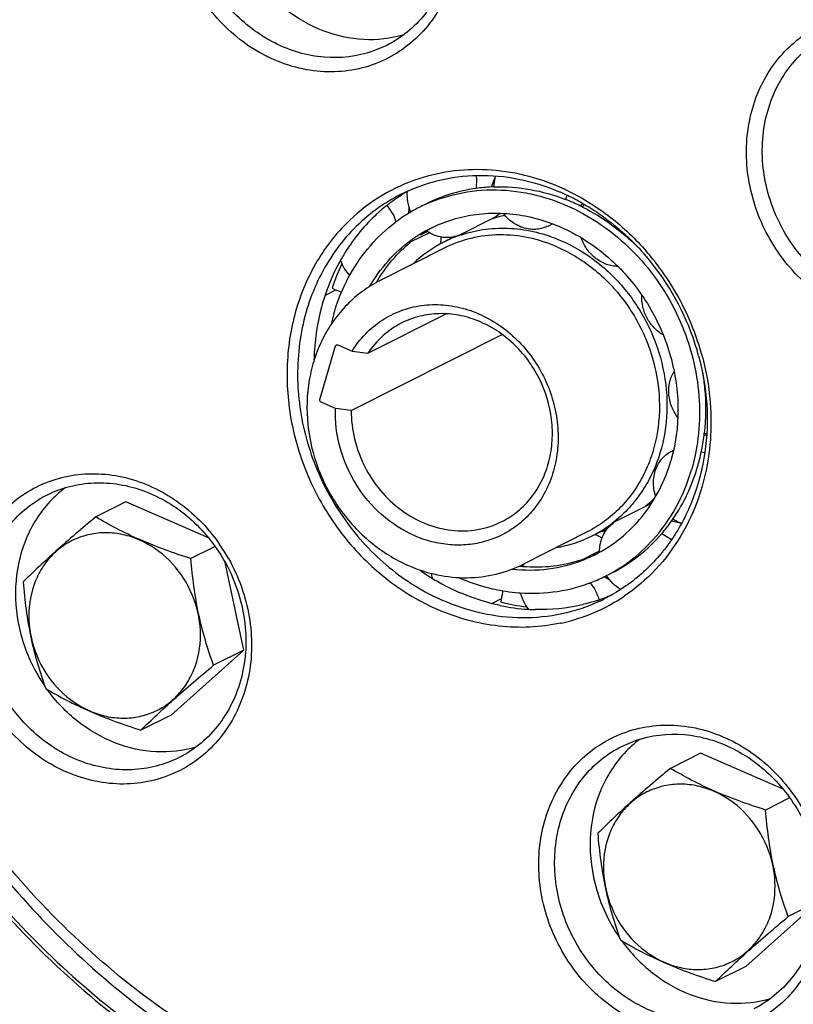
# Model space of a CAD drawing. Header units: millimetres. Extents: x 0 to 420, y 0 to 297.
# Tile 16 of 108: x 39 to 63, y 27 to 58. Entities that reach past the tile are written whole.
import ezdxf

# ---------------------------------------------------------------- set-up
doc = ezdxf.new("R2010")
doc.units = ezdxf.units.MM
doc.header["$LTSCALE"] = 23.1
doc.layers.get('0').update_dxf_attribs({"linetype": 'CONTINUOUS'})
for name, color, linetype in [('HRIADEL', 7, 'CONTINUOUS'), ('KLIETKY_HRIAD', 7, 'CONTINUOUS'), ('NOS-TELESO', 7, 'CONTINUOUS'), ('PRIR-VSTUP', 7, 'CONTINUOUS'), ('REZVALC', 7, 'CONTINUOUS')]:
    doc.layers.add(name, color=color, linetype=linetype)

msp = doc.modelspace()

# ---------------------------------------------------------------- linework, layer by layer
at = {"color": 7, "linetype": 'Continuous'}
for p, q in [((41.9649, 42.87083), (41.01708, 42.39292)), ((44.56263, 41.73452), (41.9649, 42.87083)), ((44.77466, 41.46472), (44.01487, 41.08161)), ((45.67419, 38.20439), (45.08936, 40.96219)), ((43.38792, 36.16056), (45.67419, 38.20439)), ((45.67419, 38.20439), (44.72637, 37.72648)), ((43.38792, 36.16056), (42.44009, 35.68265)), ((60.05169, 34.95922), (59.10387, 34.48131)), ((62.65069, 33.82235), (60.05169, 34.95922)), ((62.85651, 33.55062), (62.10165, 33.17001)), ((61.4747, 28.24895), (63.76098, 30.29278)), ((63.76098, 30.29278), (62.81315, 29.81487)), ((61.4747, 28.24895), (60.52688, 27.77104))]:
    msp.add_line(p, q, dxfattribs=at)
for points, knots in [([(41.01708, 42.39292), (40.59264, 42.03946), (39.81307, 41.37747), (39.06603, 40.67867), (38.73081, 40.34909)], [0, 0, 0, 0, 0.54021733, 1, 1, 1, 1]), ([(44.01487, 41.08161), (43.46876, 41.25654), (42.67388, 41.54036), (41.68666, 42.01112), (41.23297, 42.26483), (41.01708, 42.39292)], [0, 0, 0, 0, 0.52468609, 0.77031578, 1, 1, 1, 1]), ([(44.19684, 37.8478), (44.30134, 38.20608), (44.36737, 38.98369), (44.05363, 40.10912), (43.38247, 41.06914), (42.58747, 41.62253), (41.88451, 41.85291), (41.35027, 41.91401), (40.82517, 41.86151), (40.32989, 41.69703), (39.88432, 41.42688), (39.50623, 41.06193), (39.21031, 40.61728), (39.07664, 40.28309), (39.02604, 40.10963)], [0, 0, 0, 0, 0.12738009, 0.2591792, 0.39132481, 0.51957031, 0.58171698, 0.64234753, 0.70175049, 0.7604241, 0.81899694, 0.87811743, 0.93833058, 1, 1, 1, 1]), ([(44.72637, 37.72648), (44.63225, 37.98638), (44.45463, 38.52066), (44.17181, 39.63294), (44.06145, 40.49953), (44.01487, 41.08161)], [0, 0, 0, 0, 0.24108368, 0.49069676, 1, 1, 1, 1]), ([(38.73081, 40.34909), (38.77739, 39.767), (38.88775, 38.90042), (39.17057, 37.78813), (39.34819, 37.25385), (39.44231, 36.99395)], [0, 0, 0, 0, 0.50930332, 0.75891639, 1, 1, 1, 1]), ([(39.02604, 40.10963), (38.92154, 39.75136), (38.85551, 38.97374), (39.16925, 37.84831), (39.84042, 36.88829), (40.63541, 36.3349), (41.33837, 36.10452), (41.87262, 36.04342), (42.39771, 36.09592), (42.893, 36.2604), (43.33856, 36.53055), (43.71665, 36.8955), (44.01257, 37.34015), (44.14625, 37.67434), (44.19684, 37.8478)], [0, 0, 0, 0, 0.12738009, 0.2591792, 0.39132481, 0.51957031, 0.58171698, 0.64234753, 0.70175049, 0.7604241, 0.81899694, 0.87811743, 0.93833058, 1, 1, 1, 1]), ([(42.44009, 35.68265), (42.77532, 36.01223), (43.52236, 36.71103), (44.30193, 37.37302), (44.72637, 37.72648)], [0, 0, 0, 0, 0.45978275, 1, 1, 1, 1]), ([(39.44231, 36.99395), (39.6582, 36.86586), (40.11189, 36.61216), (41.09911, 36.14139), (41.89399, 35.85757), (42.44009, 35.68265)], [0, 0, 0, 0, 0.22968429, 0.47531399, 1, 1, 1, 1]), ([(59.10387, 34.48131), (58.67942, 34.12785), (57.89985, 33.46587), (57.15282, 32.76706), (56.81759, 32.43748)], [0, 0, 0, 0, 0.54021733, 1, 1, 1, 1]), ([(62.10165, 33.17001), (61.55555, 33.34493), (60.76066, 33.62875), (59.77345, 34.09952), (59.31975, 34.35322), (59.10387, 34.48131)], [0, 0, 0, 0, 0.52468609, 0.77031578, 1, 1, 1, 1]), ([(62.28362, 29.93619), (62.38812, 30.29447), (62.45416, 31.07208), (62.14042, 32.19751), (61.46925, 33.15753), (60.67425, 33.71092), (59.9713, 33.9413), (59.43705, 34.0024), (58.91195, 33.9499), (58.41667, 33.78542), (57.97111, 33.51528), (57.59302, 33.15033), (57.29709, 32.70568), (57.16342, 32.37148), (57.11283, 32.19803)], [0, 0, 0, 0, 0.12738009, 0.2591792, 0.39132481, 0.51957031, 0.58171698, 0.64234753, 0.70175049, 0.7604241, 0.81899694, 0.87811743, 0.93833058, 1, 1, 1, 1]), ([(62.81315, 29.81487), (62.71903, 30.07477), (62.54141, 30.60905), (62.25859, 31.72134), (62.14824, 32.58792), (62.10165, 33.17001)], [0, 0, 0, 0, 0.24108368, 0.49069676, 1, 1, 1, 1]), ([(56.81759, 32.43748), (56.86418, 31.8554), (56.97453, 30.98881), (57.25735, 29.87653), (57.43497, 29.34224), (57.52909, 29.08235)], [0, 0, 0, 0, 0.50930332, 0.75891639, 1, 1, 1, 1]), ([(57.11283, 32.19803), (57.00833, 31.83975), (56.94229, 31.06214), (57.25603, 29.93671), (57.9272, 28.97669), (58.7222, 28.4233), (59.42515, 28.19292), (59.9594, 28.13182), (60.4845, 28.18431), (60.97978, 28.34879), (61.42534, 28.61894), (61.80343, 28.98389), (62.09936, 29.42854), (62.23303, 29.76274), (62.28362, 29.93619)], [0, 0, 0, 0, 0.12738009, 0.2591792, 0.39132481, 0.51957031, 0.58171698, 0.64234753, 0.70175049, 0.7604241, 0.81899694, 0.87811743, 0.93833058, 1, 1, 1, 1]), ([(60.52688, 27.77104), (60.86211, 28.10062), (61.60914, 28.79943), (62.38871, 29.46141), (62.81315, 29.81487)], [0, 0, 0, 0, 0.45978275, 1, 1, 1, 1]), ([(57.52909, 29.08235), (57.74498, 28.95426), (58.19867, 28.70055), (59.18589, 28.22979), (59.98077, 27.94596), (60.52688, 27.77104)], [0, 0, 0, 0, 0.22968429, 0.47531399, 1, 1, 1, 1])]:
    msp.add_open_spline(points, degree=3, knots=knots, dxfattribs=at)
at = {"layer": 'HRIADEL', "color": 7, "linetype": 'Continuous'}
for p, q in [((51.98098, 51.04886), (52.31243, 51.21598)), ((52.51926, 51.27274), (52.52765, 51.27553)), ((51.98529, 50.85169), (49.97378, 49.83745)), ((49.58356, 47.54337), (52.05015, 48.78707)), ((49.05839, 45.74288), (53.80902, 48.13824)), ((48.07447, 46.08629), (48.56681, 47.77425)), ((48.63733, 47.80685), (49.08646, 47.61039)), ((49.08646, 47.61039), (49.58356, 47.54337)), ((48.5613, 45.8099), (48.11217, 46.00636)), ((49.05839, 45.74288), (48.5613, 45.8099)), ((57.29282, 42.21159), (57.28437, 42.20507)), ((56.48754, 41.92254), (54.47603, 40.90829)), ((56.64351, 41.80183), (57.14675, 42.05558))]:
    msp.add_line(p, q, dxfattribs=at)
for centre, radius, start, end in [((54.80826, 47.97231), 4.02008, 109.066691, 110.38681), ((54.81758, 47.94348), 4.05037, 103.17582, 109.058127), ((53.78608, 47.46789), 4.0102, 109.706871, 116.751734), ((54.87526, 47.98047), 4.15203, 129.02052, 129.846555), ((53.7903, 47.45609), 4.02273, 108.418972, 109.706828), ((53.79957, 47.44715), 4.0348, 116.790241, 133.830238), ((55.82957, 45.93338), 4.05617, 307.703815, 309.315138), ((55.80862, 45.95858), 4.08894, 309.318536, 313.160962), ((54.83334, 45.38958), 4.01854, 296.77279, 307.584459), ((55.89965, 45.94414), 4.14254, 283.686714, 286.602423), ((54.82908, 45.40527), 4.03446, 279.732674, 296.72645)]:
    msp.add_arc(centre, radius, start, end, dxfattribs=at)
for points, knots in [([(52.52765, 51.27553), (52.77575, 51.35755), (53.29288, 51.47415), (54.09333, 51.49901), (54.89919, 51.37497), (55.419, 51.19743), (55.6719, 51.08681)], [0, 0, 0, 0, 0.24367153, 0.49074274, 0.74259525, 1, 1, 1, 1]), ([(55.54933, 50.88833), (55.25954, 51.01509), (54.66045, 51.20939), (53.73155, 51.30431), (52.82179, 51.19455), (52.25184, 50.98609), (51.98529, 50.85169)], [0, 0, 0, 0, 0.25817552, 0.50984135, 0.75634845, 1, 1, 1, 1]), ([(55.54933, 50.88833), (55.97494, 50.70216), (56.78657, 50.19646), (57.76485, 49.13963), (58.45221, 47.85674), (58.79246, 46.45233), (58.76143, 45.26159), (58.54327, 44.36508), (58.28986, 43.73936), (57.95051, 43.16921), (57.53219, 42.6667), (57.04385, 42.24285), (56.67768, 42.01841), (56.48754, 41.92254)], [0, 0, 0, 0, 0.12595859, 0.25542696, 0.38635964, 0.51629876, 0.64306504, 0.70497577, 0.76573602, 0.8254131, 0.88417134, 0.94226153, 1, 1, 1, 1]), ([(55.6719, 51.08681), (56.08038, 50.90813), (56.86245, 50.43225), (57.82862, 49.44681), (58.54432, 48.24732), (58.95884, 46.91779), (59.04295, 45.55102), (58.82746, 44.44911), (58.48983, 43.64868), (58.1623, 43.10254), (57.76456, 42.61675), (57.45577, 42.33766), (57.29282, 42.21159)], [0, 0, 0, 0, 0.12510435, 0.25355747, 0.38367596, 0.51337097, 0.64065534, 0.76413928, 0.82443429, 0.88373641, 0.94218791, 1, 1, 1, 1]), ([(49.97378, 49.83745), (49.7807, 49.74009), (49.40899, 49.51253), (48.91323, 49.08363), (48.48882, 48.57632), (48.14476, 48.00221), (47.8878, 47.3738), (47.66627, 46.47681), (47.63124, 45.28832), (47.96681, 43.8882), (48.64936, 42.61015), (49.62434, 41.55624), (50.43459, 41.05184), (50.86017, 40.86567)], [0, 0, 0, 0, 0.05854512, 0.11737171, 0.17673926, 0.23685745, 0.2978713, 0.35984856, 0.48626379, 0.61542368, 0.74545983, 0.87423518, 1, 1, 1, 1]), ([(49.08646, 47.61039), (49.20621, 47.80415), (49.48491, 48.16519), (50.00777, 48.6004), (50.61137, 48.9071), (51.27124, 49.07264), (51.96092, 49.09097), (52.6532, 48.96219), (53.3214, 48.69217), (53.94022, 48.29198), (54.48645, 47.77731), (54.93967, 47.16793), (55.28289, 46.48697), (55.50313, 45.76017), (55.59191, 45.01498), (55.54543, 44.27947), (55.36513, 43.58198), (55.15685, 43.15452), (55.03326, 42.95723)], [0, 0, 0, 0, 0.05968093, 0.11843083, 0.1768443, 0.23557683, 0.29522566, 0.3562255, 0.41878426, 0.48286551, 0.54821034, 0.6143861, 0.68085088, 0.74702561, 0.81236848, 0.8764471, 0.93900293, 1, 1, 1, 1]), ([(53.80069, 42.24767), (53.98042, 42.33829), (54.32253, 42.56199), (54.75178, 43.00508), (55.08281, 43.53899), (55.30306, 44.1423), (55.40484, 44.79183), (55.37838, 45.68977), (55.0419, 46.79325), (54.35474, 47.71991), (53.64851, 48.2751), (53.06575, 48.57947), (52.44972, 48.76111), (51.82361, 48.81243), (51.21213, 48.73075), (50.82885, 48.5887), (50.64912, 48.49807)], [0, 0, 0, 0, 0.058551, 0.11774073, 0.17809288, 0.23993091, 0.30333804, 0.36816107, 0.49999999, 0.63183892, 0.69666195, 0.76006906, 0.8219071, 0.88225926, 0.941449, 1, 1, 1, 1]), ([(50.64912, 48.49807), (50.43599, 48.39061), (50.03372, 48.11546), (49.71721, 47.74546), (49.58356, 47.54337)], [0, 0, 0, 0, 0.49625593, 1, 1, 1, 1]), ([(48.56681, 47.77425), (48.56783, 47.77774), (48.57293, 47.7908), (48.58355, 47.80173), (48.59279, 47.80639)], [0, 0, 0, 0, 0.26001672, 1, 1, 1, 1]), ([(48.59279, 47.80639), (48.59945, 47.80975), (48.61487, 47.81339), (48.63022, 47.80996), (48.63733, 47.80685)], [0, 0, 0, 0, 0.48988434, 1, 1, 1, 1]), ([(48.11217, 46.00636), (48.09777, 46.01266), (48.07356, 46.03704), (48.07009, 46.07128), (48.07447, 46.08629)], [0, 0, 0, 0, 0.50124572, 1, 1, 1, 1]), ([(55.03326, 42.95723), (54.93267, 42.79667), (54.70469, 42.49435), (54.28904, 42.11202), (53.81341, 41.81466), (53.29088, 41.61066), (52.73577, 41.5055), (52.1633, 41.50178), (51.5888, 41.59936), (50.83479, 41.86227), (49.96609, 42.42876), (49.15914, 43.39528), (48.6524, 44.55573), (48.54838, 45.39695), (48.5613, 45.8099)], [0, 0, 0, 0, 0.05979077, 0.11874611, 0.17725761, 0.23577295, 0.29473925, 0.35454678, 0.41548289, 0.47770365, 0.60554221, 0.73710536, 0.86962629, 1, 1, 1, 1]), ([(49.05839, 45.74288), (49.05707, 45.4432), (49.12933, 44.83679), (49.44464, 43.97698), (49.94687, 43.21046), (50.60332, 42.5887), (51.37149, 42.15356), (52.2015, 41.93639), (53.0366, 41.95475), (53.56086, 42.12674), (53.80069, 42.24767)], [0, 0, 0, 0, 0.12894256, 0.25984945, 0.39076762, 0.51974256, 0.64526956, 0.76668861, 0.88443224, 1, 1, 1, 1]), ([(50.86017, 40.86567), (51.15251, 40.7378), (51.75832, 40.54171), (52.69936, 40.44646), (53.62405, 40.55883), (54.20431, 40.77129), (54.47603, 40.90829)], [0, 0, 0, 0, 0.25671484, 0.5080463, 0.75517403, 1, 1, 1, 1])]:
    msp.add_open_spline(points, degree=3, knots=knots, dxfattribs=at)
at = {"layer": 'KLIETKY_HRIAD', "color": 7, "linetype": 'Continuous'}
for p, q in [((52.98195, 53.12462), (52.99752, 53.04394)), ((52.99752, 53.04394), (52.98648, 52.73294)), ((53.4746, 52.77855), (53.59267, 53.07662)), ((55.8498, 52.50962), (55.80103, 52.38646)), ((50.87014, 51.94727), (50.8776, 52.1577)), ((56.27659, 52.17843), (56.34542, 52.2562)), ((50.39877, 51.87898), (50.4676, 51.67514)), ((50.95033, 51.05732), (51.51063, 51.33983)), ((51.24224, 51.27411), (51.44812, 51.37792)), ((49.00179, 49.98087), (48.9961, 49.99774)), ((48.72766, 49.48034), (48.75136, 49.45637)), ((60.24081, 44.96752), (60.16361, 44.95724)), ((60.16944, 45.0203), (60.17812, 45.02468)), ((60.07775, 44.44128), (60.18144, 44.41848)), ((59.44944, 42.18911), (59.1378, 42.2576)), ((58.8343, 41.86901), (59.10301, 41.70132)), ((59.10301, 41.70132), (59.13253, 41.67204)), ((56.3337, 41.05625), (56.87343, 41.32839)), ((56.67272, 41.18552), (56.87299, 41.2865)), ((56.5765, 40.32131), (56.72073, 40.13422)), ((57.04331, 40.49527), (57.01786, 40.51117)), ((57.21324, 40.38922), (57.04331, 40.49527)), ((53.80591, 40.0767), (53.8178, 40.02402)), ((54.39142, 39.97364), (54.36448, 40.00858))]:
    msp.add_line(p, q, dxfattribs=at)
for centre, radius, start, end in [((53.68815, 47.70785), 5.07385, 97.949053, 116.711931), ((53.71951, 47.52224), 5.26201, 92.667754, 98.007767), ((53.72291, 47.46542), 5.31893, 91.77484, 92.675782), ((53.54642, 46.58458), 6.22454, 63.984569, 68.763914), ((93.59885, 81.44068), 52.34635, 213.967279, 214.383731), ((53.47701, 47.65801), 5.02329, 116.761007, 121.426248), ((53.47802, 47.65565), 5.02585, 114.308444, 116.759108), ((53.4978, 46.48022), 6.33966, 63.362143, 64.003366), ((53.49478, 47.62992), 5.05652, 121.432094, 126.946527), ((53.55468, 47.50437), 4.44545, 116.762087, 121.515504), ((53.75084, 47.59303), 4.4546, 119.800633, 121.440623), ((53.75003, 47.59443), 4.45298, 119.52764, 119.800538), ((53.74924, 47.59584), 4.45136, 118.394522, 119.527688), ((53.56713, 47.48433), 4.46904, 121.517291, 126.202998), ((53.75099, 47.5928), 4.45487, 121.440665, 124.273754), ((54.63726, 47.53117), 6.51766, 154.283193, 161.568884), ((61.10601, 80.26685), 33.18181, 247.586055, 248.096394), ((54.43504, 47.07501), 6.16727, 163.747137, 167.098405), ((53.81013, 45.74937), 6.40267, 348.211224, 352.893213), ((53.7316, 45.75982), 6.48189, 352.887491, 353.493423), ((54.00112, 45.71095), 6.20785, 343.755957, 348.198255), ((54.76512, 45.35994), 5.36142, 319.373874, 324.64498), ((54.71345, 45.3972), 5.42513, 324.639757, 325.515333), ((54.92343, 45.26545), 4.43913, 293.993876, 295.10016), ((54.72716, 45.17961), 4.45086, 291.280712, 295.969173), ((54.92545, 45.26092), 4.43417, 293.206527, 293.993815), ((54.733, 45.16716), 4.43711, 295.97185, 296.758855), ((54.8791, 45.73195), 4.91186, 263.87173, 265.044665), ((54.80824, 45.01809), 5.02013, 296.759354, 299.216012), ((54.81017, 45.01456), 5.01611, 299.216401, 299.460388), ((54.80231, 45.03118), 5.03451, 290.157868, 290.560284), ((54.80298, 45.02923), 5.03245, 290.560961, 296.06913), ((54.80676, 45.021), 5.02339, 296.071628, 296.759442), ((54.7889, 45.74489), 5.7563, 257.004006, 260.365561), ((87.86311, 34.45335), 34.49805, 170.707313, 171.222758), ((54.76596, 45.60848), 5.61798, 260.363452, 264.509958), ((108.37072, 61.45262), 55.87661, 202.428266, 202.809917), ((55.36363, 45.88326), 6.36859, 255.500002, 262.919167)]:
    msp.add_arc(centre, radius, start, end, dxfattribs=at)
for points, knots in [([(51.40913, 52.23592), (51.77558, 52.40144), (52.55724, 52.64645), (53.79268, 52.72865), (55.04073, 52.52659), (55.83463, 52.2129), (56.2157, 52.01611)], [0, 0, 0, 0, 0.24275346, 0.48903059, 0.74107212, 1, 1, 1, 1]), ([(53.55817, 52.7818), (53.93497, 52.79347), (54.70196, 52.73596), (55.44122, 52.52623), (55.80103, 52.38646)], [0, 0, 0, 0, 0.49408479, 1, 1, 1, 1]), ([(56.34019, 52.14698), (56.65984, 51.98665), (57.27866, 51.60815), (57.82881, 51.13586), (58.08609, 50.87818)], [0, 0, 0, 0, 0.4954793, 1, 1, 1, 1]), ([(51.55295, 51.47364), (51.77724, 51.58673), (52.24755, 51.77569), (52.99352, 51.93696), (53.76488, 51.97329), (54.81122, 51.85388), (56.09754, 51.38649), (57.44366, 50.39275), (58.50012, 49.05052), (59.17824, 47.47407), (59.42119, 45.79787), (59.27251, 44.68429), (59.12012, 44.16181)], [0, 0, 0, 0, 0.05778342, 0.11593672, 0.17479071, 0.23460408, 0.35731668, 0.48451426, 0.6147697, 0.74572087, 0.87480079, 1, 1, 1, 1]), ([(56.2157, 52.01611), (56.56411, 51.83618), (57.2356, 51.40707), (58.41947, 50.3204), (59.53805, 48.59944), (60.04079, 46.61333), (60.02519, 45.02104), (59.87761, 44.24858), (59.76946, 43.87777)], [0, 0, 0, 0, 0.12306444, 0.24848431, 0.50234794, 0.75487174, 0.87877808, 1, 1, 1, 1]), ([(49.02689, 50.02684), (49.20711, 50.34778), (49.6286, 50.9507), (50.16623, 51.45357), (50.45546, 51.67108)], [0, 0, 0, 0, 0.50424069, 1, 1, 1, 1]), ([(49.64607, 49.65229), (49.80877, 49.93416), (50.18803, 50.46282), (50.66918, 50.90145), (50.9275, 51.09053)], [0, 0, 0, 0, 0.50413284, 1, 1, 1, 1]), ([(49.85228, 49.7739), (49.9961, 50.01974), (50.32466, 50.48393), (50.73207, 50.88109), (50.95033, 51.05732)], [0, 0, 0, 0, 0.50379446, 1, 1, 1, 1]), ([(48.51424, 48.80108), (48.54562, 48.90868), (48.68149, 49.33084), (48.86466, 49.73794), (49.02689, 50.02684)], [0, 0, 0, 0, 0.25277351, 1, 1, 1, 1]), ([(60.11911, 46.92065), (60.14542, 46.76262), (60.22838, 46.13478), (60.22533, 45.49522), (60.17173, 45.02531)], [0, 0, 0, 0, 0.25302446, 1, 1, 1, 1]), ([(56.73075, 41.20522), (57.01476, 41.34843), (57.55625, 41.6992), (58.24234, 42.38976), (58.78096, 43.22029), (59.02636, 43.84036), (59.12012, 44.16181)], [0, 0, 0, 0, 0.24440931, 0.49129543, 0.74270461, 1, 1, 1, 1]), ([(57.2772, 40.64706), (57.57349, 40.81443), (58.13655, 41.21305), (58.84888, 41.97234), (59.41019, 42.86985), (59.6692, 43.53405), (59.76946, 43.87777)], [0, 0, 0, 0, 0.24435293, 0.49140191, 0.74289887, 1, 1, 1, 1]), ([(59.18526, 42.32558), (59.35612, 42.57431), (59.65976, 43.10613), (59.87502, 43.67914), (59.96115, 43.97443)], [0, 0, 0, 0, 0.49521905, 1, 1, 1, 1]), ([(57.26075, 40.63252), (57.5587, 40.78283), (58.1284, 41.14558), (58.61504, 41.61358), (58.8343, 41.86901)], [0, 0, 0, 0, 0.49783476, 1, 1, 1, 1]), ([(54.13319, 40.75481), (54.50797, 40.71224), (55.26366, 40.7133), (55.99726, 40.89775), (56.34255, 41.03224)], [0, 0, 0, 0, 0.50443779, 1, 1, 1, 1]), ([(54.45482, 40.83845), (54.773, 40.81086), (55.41162, 40.81803), (56.03556, 40.95625), (56.3337, 41.05625)], [0, 0, 0, 0, 0.50387615, 1, 1, 1, 1]), ([(52.43507, 40.48784), (52.52117, 40.45018), (52.86565, 40.30867), (53.22313, 40.19861), (53.49441, 40.13603)], [0, 0, 0, 0, 0.25236879, 1, 1, 1, 1]), ([(54.22847, 40.01627), (54.62012, 39.97869), (55.40765, 39.98705), (56.17391, 40.17168), (56.53724, 40.30505)], [0, 0, 0, 0, 0.50410808, 1, 1, 1, 1])]:
    msp.add_open_spline(points, degree=3, knots=knots, dxfattribs=at)
at = {"layer": 'NOS-TELESO', "color": 7, "linetype": 'Continuous'}
for points, knots in [([(45.87826, 19.42538), (45.03404, 19.79466), (43.37058, 20.62078), (40.18379, 22.59733), (36.51438, 25.64938), (33.41971, 29.32618), (31.33572, 32.57682), (29.98261, 35.15173), (28.85714, 37.83165), (27.96992, 40.59113), (27.32953, 43.40368), (26.94217, 46.24237), (26.81164, 49.08), (26.93928, 51.88937), (27.32402, 54.64351), (27.96231, 57.31597), (28.84819, 59.88101), (29.97335, 62.31389), (31.32711, 64.59107), (32.8966, 66.69044), (34.66679, 68.59156), (36.62063, 70.27586), (38.73924, 71.72688), (41.00203, 72.93043), (43.387, 73.87478), (45.87089, 74.5508), (48.42954, 74.95202), (51.03808, 75.0747), (53.67121, 74.91786), (56.30358, 74.4832), (58.90952, 73.77526), (60.60256, 73.12954), (61.43632, 72.76483)], [0, 0, 0, 0, 0.03160102, 0.06357698, 0.1284542, 0.19432458, 0.22750729, 0.26074046, 0.29395145, 0.32706828, 0.36002202, 0.39274904, 0.42519319, 0.45730786, 0.48905787, 0.52042109, 0.55138971, 0.58197105, 0.61218792, 0.64207817, 0.67169366, 0.70109839, 0.73036592, 0.75957613, 0.78881156, 0.81815361, 0.8476787, 0.8774549, 0.90753908, 0.93797472, 0.96879058, 1, 1, 1, 1]), ([(67.32377, 19.38819), (67.89423, 19.67583), (69.01275, 20.29913), (70.60923, 21.37048), (72.11692, 22.57306), (73.52768, 23.90037), (74.83414, 25.34547), (76.43333, 27.42598), (78.13789, 30.28951), (79.65816, 34.04301), (80.63254, 38.04945), (80.97191, 41.51592), (80.96023, 44.33013), (80.75709, 47.17713), (80.14463, 50.72843), (79.07405, 54.18461), (77.95416, 56.8613), (76.66391, 59.4648), (74.74803, 62.54947), (72.00882, 65.90772), (68.88604, 68.85269), (65.44577, 71.32153), (62.96368, 72.62781), (61.69453, 73.18297)], [0, 0, 0, 0, 0.02882453, 0.0576937, 0.08665099, 0.11573766, 0.1449917, 0.17444695, 0.23402695, 0.29468834, 0.35649834, 0.41942669, 0.45129408, 0.48338923, 0.54811714, 0.6133907, 0.64615769, 0.6789486, 0.74441141, 0.80950448, 0.87394581, 0.93750052, 1, 1, 1, 1]), ([(45.93953, 19.16833), (44.67038, 19.72349), (42.1883, 21.02977), (38.74802, 23.49862), (35.62525, 26.44358), (32.88603, 29.80183), (30.97015, 32.8865), (29.67991, 35.49), (28.56002, 38.16669), (27.48944, 41.62287), (26.87697, 45.17418), (26.67384, 48.02118), (26.66216, 50.83539), (27.00152, 54.30185), (27.97591, 58.30829), (29.49617, 62.0618), (31.20073, 64.92532), (32.79993, 67.00583), (34.10639, 68.45094), (35.51715, 69.77824), (37.02484, 70.98083), (38.62131, 72.05218), (39.73983, 72.67547), (40.3103, 72.96311)], [0, 0, 0, 0, 0.06249948, 0.12605419, 0.19049552, 0.25558859, 0.3210514, 0.35384231, 0.3866093, 0.45188286, 0.51661077, 0.54870592, 0.58057331, 0.64350166, 0.70531166, 0.76597305, 0.82555305, 0.8550083, 0.88426234, 0.91334901, 0.9423063, 0.97117547, 1, 1, 1, 1]), ([(44.53393, 69.50931), (44.0056, 69.32023), (42.96506, 68.89642), (41.46522, 68.12812), (40.03595, 67.23207), (38.68573, 66.21359), (37.42231, 65.07849), (35.85855, 63.41366), (34.15495, 61.0672), (32.57347, 57.91906), (31.4806, 54.50056), (30.99933, 51.50463), (30.87332, 49.05403), (30.92235, 46.56103), (31.31531, 43.43208), (32.13422, 40.37082), (33.03495, 37.99176), (34.09562, 35.67182), (35.70574, 32.91726), (38.05052, 29.91531), (40.75553, 27.28427), (43.75819, 25.08555), (45.9355, 23.93024), (47.05003, 23.44272)], [0, 0, 0, 0, 0.02894151, 0.05786203, 0.08681078, 0.11583617, 0.14498448, 0.17429859, 0.23352183, 0.29379608, 0.35525301, 0.41791134, 0.44968734, 0.48172171, 0.54641859, 0.61178165, 0.64463494, 0.67753447, 0.74326271, 0.80866169, 0.87341533, 0.93725841, 1, 1, 1, 1]), ([(42.39423, 68.51223), (41.44021, 68.03119), (39.60292, 66.90504), (37.15269, 64.77839), (35.05375, 62.25705), (33.35112, 59.39622), (32.07954, 56.25707), (31.26478, 52.90676), (30.98097, 50.00792), (30.99074, 47.65454), (31.16061, 45.27373), (31.67278, 42.30395), (32.56806, 39.41372), (33.50456, 37.17534), (34.58353, 34.99816), (36.18569, 32.41861), (38.47636, 29.61027), (41.08778, 27.14754), (43.96471, 25.08297), (46.04035, 23.9906), (47.10168, 23.52634)], [0, 0, 0, 0, 0.05765284, 0.11565688, 0.17432797, 0.23391655, 0.29458669, 0.3564056, 0.41934301, 0.451215, 0.48331478, 0.54805201, 0.61333498, 0.64610669, 0.67890233, 0.74437458, 0.80947703, 0.87392765, 0.93749152, 1, 1, 1, 1]), ([(70.8847, 28.19058), (71.50458, 28.89175), (72.65687, 30.39184), (74.07907, 32.86874), (75.18548, 35.549), (75.95909, 38.39048), (76.38862, 41.34947), (76.46788, 44.38044), (76.19603, 47.4369), (75.57748, 50.47205), (74.6219, 53.43946), (73.344, 56.29374), (71.76338, 58.99122), (69.90418, 61.49058), (67.79481, 63.75348), (65.46727, 65.74521), (62.9576, 67.43479), (61.17366, 68.34982), (60.26454, 68.74749)], [0, 0, 0, 0, 0.05815984, 0.11712539, 0.17700824, 0.23785989, 0.29967129, 0.3623761, 0.42585693, 0.4899537, 0.55447349, 0.61920132, 0.6839115, 0.74837926, 0.81239231, 0.87576215, 0.9383347, 1, 1, 1, 1]), ([(65.86521, 24.18329), (66.32053, 24.44315), (67.21156, 25.00076), (68.47799, 25.94369), (69.66927, 26.98925), (71.15327, 28.5169), (72.7922, 30.66185), (74.09434, 33.04953), (74.9276, 35.08227), (75.62409, 37.20825), (76.21465, 39.98761), (76.46312, 43.42816), (76.25096, 46.92171), (75.58298, 50.39732), (74.6584, 53.2192), (73.70838, 55.40148), (72.62273, 57.52202), (71.02421, 60.03241), (68.75518, 62.76453), (66.18068, 65.16119), (63.3531, 67.17321), (61.31729, 68.24095), (60.2768, 68.69608)], [0, 0, 0, 0, 0.02880255, 0.05767474, 0.08665717, 0.11578774, 0.17458216, 0.23432413, 0.26461661, 0.29518904, 0.35714016, 0.42016993, 0.48414821, 0.54887547, 0.6140994, 0.646825, 0.67956578, 0.74490976, 0.80986899, 0.87417516, 0.93760543, 1, 1, 1, 1]), ([(45.87826, 19.42538), (47.0989, 18.89144), (49.5963, 18.00207), (53.46184, 17.23965), (57.33542, 17.07703), (61.13504, 17.51948), (64.78066, 18.55874), (68.19474, 20.17352), (71.30471, 22.32958), (74.04488, 24.98074), (76.35812, 28.07019), (78.19698, 31.53225), (79.52442, 35.29403), (80.31422, 39.27707), (80.55125, 43.39882), (80.23146, 47.57454), (79.36246, 51.71758), (78.43022, 54.39771), (77.88015, 55.70613)], [0, 0, 0, 0, 0.0632443, 0.12532862, 0.18635905, 0.24653636, 0.30614171, 0.36551207, 0.42500783, 0.48497684, 0.54572039, 0.60746592, 0.67034943, 0.73440826, 0.79958326, 0.86572819, 0.93262459, 1, 1, 1, 1])]:
    msp.add_open_spline(points, degree=3, knots=knots, dxfattribs=at)
at = {"layer": 'PRIR-VSTUP', "color": 7, "linetype": 'Continuous'}
for p, q in [((50.17787, 57.23501), (49.73915, 57.04933)), ((60.09265, 47.4986), (60.0955, 47.48823)), ((57.56269, 35.16999), (58.00141, 35.35567))]:
    msp.add_line(p, q, dxfattribs=at)
for centre, radius, start, end in [((52.81451, 46.28588), 7.06781, 65.464323, 66.373563), ((52.78358, 46.21833), 7.14211, 64.160226, 65.463671), ((53.62192, 47.84745), 5.54452, 122.70196, 127.577761), ((53.61267, 47.86141), 5.52778, 121.204438, 122.699455), ((53.60942, 47.86674), 5.52154, 120.26026, 121.204302), ((53.6076, 47.86986), 5.51792, 119.838702, 120.260197), ((52.96788, 46.37161), 6.78717, 66.374025, 67.214994), ((52.94213, 46.3133), 6.85092, 64.776119, 66.372172), ((52.86478, 46.15225), 7.02957, 60.452413, 64.765164), ((53.63096, 47.83565), 5.55939, 127.577486, 128.27737), ((54.05383, 47.48304), 6.11328, 148.854698, 150.77651), ((52.21927, 45.3706), 8.05144, 19.332563, 41.206242), ((52.12713, 45.34484), 8.24396, 36.662971, 40.937231), ((51.99107, 45.25388), 8.40743, 19.550044, 36.606604), ((52.26278, 45.37947), 8.00745, 15.117102, 19.375733), ((52.09573, 45.29592), 8.29473, 15.399733, 19.518282), ((55.25902, 47.15595), 7.37484, 178.364526, 178.652086), ((42.25296, 40.38691), 3.65767, 126.803192, 135.700068), ((40.26735, 38.30255), 5.66031, 34.771029, 35.349963), ((40.26473, 38.30063), 5.66355, 29.648725, 34.771891), ((40.28655, 38.31343), 5.63826, 29.42785, 29.645328), ((55.41158, 46.67969), 7.28622, 234.815252, 238.453851), ((55.30065, 46.49616), 7.07178, 238.441785, 246.311255), ((54.45232, 44.65147), 5.72774, 282.268771, 303.987866), ((55.04456, 45.02805), 5.54786, 288.419197, 289.172094), ((54.55302, 44.71478), 5.48919, 294.806582, 295.108979), ((55.04825, 45.01752), 5.5367, 289.171836, 290.795014), ((54.55044, 44.72023), 5.49523, 295.109257, 296.76223), ((55.05624, 44.99667), 5.51437, 290.794303, 293.843651), ((55.01088, 45.6174), 6.14206, 258.162454, 266.415231), ((54.99942, 45.45839), 5.98264, 266.429534, 268.512633), ((54.43371, 44.72398), 5.80256, 282.077087, 282.296207), ((43.72486, 40.04343), 5.23851, 209.648624, 214.593942), ((60.31482, 32.50649), 3.6178, 126.804859, 129.097517), ((60.35479, 32.45995), 3.67917, 131.002451, 135.924573), ((60.32914, 32.48885), 3.64053, 129.097284, 130.99618)]:
    msp.add_arc(centre, radius, start, end, dxfattribs=at)
for points, knots in [([(47.39711, 24.47693), (46.25369, 24.97709), (44.024, 26.17608), (40.97539, 28.48283), (38.26477, 31.25556), (35.96399, 34.42056), (34.13277, 37.89461), (32.81922, 41.58652), (32.05806, 45.39955), (31.86995, 49.2337), (32.26095, 52.98826), (33.22227, 56.5641), (34.73035, 59.86601), (36.74698, 62.80501), (39.21954, 65.30077), (42.08246, 67.28436), (45.25646, 68.70058), (47.51364, 69.23859), (48.65762, 69.40403)], [0, 0, 0, 0, 0.06309977, 0.12737159, 0.19258998, 0.2584324, 0.32452383, 0.39046623, 0.4558749, 0.52041305, 0.58382435, 0.64596125, 0.70680602, 0.76648077, 0.8252419, 0.88345619, 0.94155903, 1, 1, 1, 1]), ([(42.44709, 68.41792), (41.52068, 67.91681), (39.74063, 66.75617), (37.37846, 64.59691), (35.36556, 62.06009), (33.1871, 58.22074), (31.54986, 52.73238), (31.46398, 45.7315), (33.21298, 38.79934), (36.65439, 32.48274), (41.51089, 27.28102), (45.52488, 24.78891), (47.62847, 23.86875)], [0, 0, 0, 0, 0.05774045, 0.11588293, 0.17472844, 0.23451088, 0.35706575, 0.48396059, 0.61391401, 0.74477126, 0.87412988, 1, 1, 1, 1]), ([(46.15901, 65.9495), (46.4321, 66.04421), (47.00638, 66.17356), (48.20298, 66.17861), (49.70619, 65.69273), (51.19484, 64.46386), (52.19821, 62.77341), (52.57417, 60.85946), (52.26184, 58.99125), (51.42879, 57.69016), (50.50864, 56.96353), (49.98395, 56.71297), (49.71267, 56.61889)], [0, 0, 0, 0, 0.05899632, 0.11898012, 0.24265725, 0.37222944, 0.50486633, 0.63615268, 0.76236077, 0.88250892, 0.94139368, 1, 1, 1, 1]), ([(49.71267, 56.61889), (49.43958, 56.52418), (48.86531, 56.39483), (47.6687, 56.38977), (46.16549, 56.87566), (44.67684, 58.10453), (43.67347, 59.79497), (43.29751, 61.70892), (43.60984, 63.57714), (44.44289, 64.87823), (45.36304, 65.60486), (45.88773, 65.85541), (46.15901, 65.9495)], [0, 0, 0, 0, 0.05899632, 0.11898012, 0.24265725, 0.37222944, 0.50486633, 0.63615268, 0.76236077, 0.88250892, 0.94139368, 1, 1, 1, 1]), ([(46.45202, 65.68015), (46.93949, 65.84921), (48.02345, 65.97533), (49.60962, 65.49845), (50.96931, 64.45405), (51.92714, 62.99134), (52.36161, 61.30471), (52.20797, 59.61359), (51.4714, 58.14891), (50.63492, 57.46554), (50.17784, 57.23507)], [0, 0, 0, 0, 0.11807081, 0.24125212, 0.37020249, 0.50252381, 0.63419052, 0.76148805, 0.88285925, 1, 1, 1, 1]), ([(49.73915, 57.04933), (49.25168, 56.88027), (48.16772, 56.75415), (46.58155, 57.23103), (45.22186, 58.27543), (44.26403, 59.73814), (43.82956, 61.42476), (43.9832, 63.11589), (44.71978, 64.58057), (45.55626, 65.26394), (46.01333, 65.49441)], [0, 0, 0, 0, 0.11807081, 0.24125212, 0.37020249, 0.50252381, 0.63419052, 0.76148805, 0.88285925, 1, 1, 1, 1]), ([(50.71005, 57.56561), (50.30654, 57.44492), (49.43588, 57.34458), (48.13685, 57.63401), (46.94708, 58.32121), (46.30197, 58.99568), (46.02722, 59.37298)], [0, 0, 0, 0, 0.23712824, 0.48228186, 0.73721223, 1, 1, 1, 1]), ([(62.23429, 51.14162), (61.92466, 51.68567), (61.48752, 52.87044), (61.45777, 54.72435), (62.06857, 56.41147), (63.0734, 57.47635), (64.0638, 58.00168), (65.15099, 58.30741), (66.6325, 58.23661), (68.27779, 57.46424), (69.15047, 56.58309), (69.50826, 56.0787)], [0, 0, 0, 0, 0.13288315, 0.26235142, 0.38601926, 0.50455805, 0.56333036, 0.62234702, 0.74263015, 0.86872524, 1, 1, 1, 1]), ([(62.67816, 51.38949), (62.37065, 51.9298), (61.95041, 53.11332), (61.98916, 54.95202), (62.6046, 56.32477), (63.38613, 57.14983), (63.85391, 57.45875), (64.10009, 57.58285)], [0, 0, 0, 0, 0.26419334, 0.52056184, 0.76431859, 0.88284364, 1, 1, 1, 1]), ([(69.82151, 55.58493), (70.13986, 55.02058), (70.58094, 53.78946), (70.56957, 51.87148), (69.87029, 50.15223), (68.55766, 48.9105), (66.83964, 48.37303), (65.01716, 48.62059), (63.37504, 49.5778), (62.55322, 50.58124), (62.23429, 51.14162)], [0, 0, 0, 0, 0.132631, 0.2615652, 0.38443309, 0.50232187, 0.61949046, 0.74068277, 0.8680181, 1, 1, 1, 1]), ([(55.64709, 52.76125), (54.9173, 53.08048), (53.36309, 53.46883), (51.76904, 53.24509), (51.04671, 52.98815)], [0, 0, 0, 0, 0.50956036, 1, 1, 1, 1]), ([(51.04671, 52.98815), (50.64473, 52.84515), (49.86846, 52.46652), (49.19706, 51.92356), (48.89501, 51.61919)], [0, 0, 0, 0, 0.49874352, 1, 1, 1, 1]), ([(55.59638, 52.62914), (55.18898, 52.80027), (54.34858, 53.06067), (53.04929, 53.1803), (51.77844, 53.01889), (50.98209, 52.72572), (50.60919, 52.53767)], [0, 0, 0, 0, 0.25798536, 0.50957036, 0.75616661, 1, 1, 1, 1]), ([(50.60919, 52.53767), (50.06749, 52.26449), (49.05725, 51.52216), (47.96781, 49.96544), (47.37655, 48.09922), (47.32486, 46.0833), (47.8095, 44.08128), (48.789, 42.25338), (50.18303, 40.74734), (51.33961, 40.02672), (51.94613, 39.76141)], [0, 0, 0, 0, 0.11556335, 0.23376123, 0.35623681, 0.48314039, 0.61322076, 0.74429547, 0.87389876, 1, 1, 1, 1]), ([(55.89651, 52.64634), (56.35991, 52.42194), (57.25021, 51.86637), (58.01012, 51.14393), (58.35485, 50.74655)], [0, 0, 0, 0, 0.49462437, 1, 1, 1, 1]), ([(50.18709, 52.19989), (50.05242, 52.09361), (49.5291, 51.64024), (49.09087, 51.09021), (48.82173, 50.64488)], [0, 0, 0, 0, 0.24795685, 1, 1, 1, 1]), ([(56.33139, 52.2676), (56.51207, 52.16522), (57.225, 51.71935), (57.85965, 51.15039), (58.27672, 50.67466)], [0, 0, 0, 0, 0.24713177, 1, 1, 1, 1]), ([(48.89501, 51.61919), (48.49873, 51.21989), (47.80796, 50.28804), (47.17562, 48.64528), (46.9659, 46.84558), (47.18897, 45.00471), (47.82787, 43.23757), (48.84238, 41.65448), (50.16799, 40.35524), (51.22391, 39.72327), (51.77398, 39.48265)], [0, 0, 0, 0, 0.11668462, 0.23696867, 0.36120485, 0.48875166, 0.61819951, 0.74772236, 0.87546673, 1, 1, 1, 1]), ([(68.26465, 49.32342), (67.80723, 49.09283), (66.75954, 48.82644), (65.14246, 49.10654), (63.69138, 49.98899), (62.96303, 50.88896), (62.67816, 51.38949)], [0, 0, 0, 0, 0.23543002, 0.47941042, 0.73530768, 1, 1, 1, 1]), ([(48.71864, 50.46764), (48.45953, 50.00449), (48.05438, 48.99179), (47.90281, 47.91353), (47.88719, 47.36643)], [0, 0, 0, 0, 0.49229173, 1, 1, 1, 1]), ([(59.99314, 47.46776), (60.12768, 46.96948), (60.29867, 45.9545), (60.26213, 44.92501), (60.1902, 44.42448)], [0, 0, 0, 0, 0.50511377, 1, 1, 1, 1]), ([(60.0955, 47.48823), (60.1655, 47.23268), (60.39266, 46.21463), (60.42024, 45.1505), (60.31708, 44.37965)], [0, 0, 0, 0, 0.25411538, 1, 1, 1, 1]), ([(60.1902, 44.42448), (60.11884, 43.9279), (59.87265, 42.95998), (59.19152, 41.648), (58.23615, 40.56168), (57.44377, 40.02488), (57.02488, 39.81364)], [0, 0, 0, 0, 0.25939149, 0.51143821, 0.75743187, 1, 1, 1, 1]), ([(60.31708, 44.37965), (60.25576, 43.92147), (60.04845, 43.02541), (59.48136, 41.78653), (58.6834, 40.71772), (58.01315, 40.1445), (57.65423, 39.90228)], [0, 0, 0, 0, 0.25881986, 0.51108637, 0.75756162, 1, 1, 1, 1]), ([(37.61011, 36.64036), (37.30048, 37.1844), (36.86335, 38.36917), (36.83359, 40.22308), (37.4444, 41.9102), (38.44923, 42.97508), (39.43962, 43.50041), (40.52681, 43.80614), (42.00832, 43.73535), (43.65361, 42.96297), (44.52629, 42.08183), (44.88409, 41.57743)], [0, 0, 0, 0, 0.13288315, 0.26235142, 0.38601926, 0.50455805, 0.56333036, 0.62234702, 0.74263015, 0.86872524, 1, 1, 1, 1]), ([(39.47591, 43.08158), (39.93333, 43.31217), (40.98102, 43.57856), (42.5981, 43.29846), (44.04918, 42.41601), (44.77754, 41.51604), (45.0624, 41.01551)], [0, 0, 0, 0, 0.23543002, 0.47941042, 0.73530768, 1, 1, 1, 1]), ([(38.05398, 36.88822), (37.74648, 37.42854), (37.32623, 38.61205), (37.36499, 40.45075), (37.98043, 41.8235), (38.76196, 42.64857), (39.22974, 42.95749), (39.47591, 43.08158)], [0, 0, 0, 0, 0.26419334, 0.52056184, 0.76431859, 0.88284364, 1, 1, 1, 1]), ([(39.63519, 42.94148), (39.31172, 42.61009), (38.77626, 41.80112), (38.42932, 40.37007), (38.54439, 38.85623), (38.91915, 37.89669), (39.1722, 37.45205)], [0, 0, 0, 0, 0.23641122, 0.48285573, 0.73882292, 1, 1, 1, 1]), ([(45.19733, 41.08366), (45.51569, 40.51932), (45.95677, 39.2882), (45.9454, 37.37021), (45.24611, 35.65096), (43.93348, 34.40923), (42.21547, 33.87176), (40.39299, 34.11932), (38.75087, 35.07653), (37.92904, 36.07998), (37.61011, 36.64036)], [0, 0, 0, 0, 0.132631, 0.2615652, 0.38443309, 0.50232187, 0.61949046, 0.74068277, 0.8680181, 1, 1, 1, 1]), ([(45.0624, 41.01551), (45.36991, 40.4752), (45.79016, 39.29168), (45.7514, 37.45298), (45.13596, 36.08023), (44.35443, 35.25517), (43.88665, 34.94624), (43.64047, 34.82215)], [0, 0, 0, 0, 0.26419334, 0.52056184, 0.76431859, 0.88284364, 1, 1, 1, 1]), ([(53.75091, 39.60596), (53.64112, 39.62888), (53.20065, 39.73317), (52.77131, 39.88382), (52.45944, 40.02024)], [0, 0, 0, 0, 0.24782268, 1, 1, 1, 1]), ([(56.85605, 39.73208), (56.48373, 39.55999), (55.69275, 39.29715), (54.44018, 39.17218), (53.16589, 39.31756), (52.34416, 39.5873), (51.94613, 39.76141)], [0, 0, 0, 0, 0.24360651, 0.49024148, 0.74197332, 1, 1, 1, 1]), ([(56.79751, 39.76441), (56.64197, 39.71261), (56.00683, 39.5317), (55.34001, 39.46491), (54.84413, 39.47776)], [0, 0, 0, 0, 0.24839638, 1, 1, 1, 1]), ([(55.64776, 39.04985), (55.01574, 38.91462), (53.67542, 38.85602), (52.38686, 39.21457), (51.77398, 39.48265)], [0, 0, 0, 0, 0.49139949, 1, 1, 1, 1]), ([(43.64047, 34.82215), (43.18305, 34.59157), (42.13537, 34.32517), (40.51829, 34.60528), (39.06721, 35.48772), (38.33885, 36.38769), (38.05398, 36.88822)], [0, 0, 0, 0, 0.23543002, 0.47941042, 0.73530768, 1, 1, 1, 1]), ([(44.17264, 35.15271), (43.76878, 35.03181), (42.89702, 34.93172), (41.59659, 35.2221), (40.4057, 35.91121), (39.76046, 36.58742), (39.48583, 36.96568)], [0, 0, 0, 0, 0.23705429, 0.48221623, 0.73715062, 1, 1, 1, 1]), ([(57.7084, 35.62502), (57.98149, 35.71973), (58.55577, 35.84908), (59.75237, 35.85414), (61.25558, 35.36825), (62.74423, 34.13938), (63.7476, 32.44893), (64.12356, 30.53498), (63.81123, 28.66677), (62.97819, 27.36568), (62.05803, 26.63905), (61.53334, 26.38849), (61.26206, 26.29441)], [0, 0, 0, 0, 0.05899632, 0.11898012, 0.24265725, 0.37222944, 0.50486633, 0.63615268, 0.76236077, 0.88250892, 0.94139368, 1, 1, 1, 1]), ([(61.26206, 26.29441), (60.98897, 26.1997), (60.4147, 26.07035), (59.21809, 26.06529), (57.71488, 26.55118), (56.22623, 27.78005), (55.22286, 29.47049), (54.8469, 31.38444), (55.15923, 33.25266), (55.99228, 34.55375), (56.91243, 35.28038), (57.43712, 35.53093), (57.7084, 35.62502)], [0, 0, 0, 0, 0.05899632, 0.11898012, 0.24265725, 0.37222944, 0.50486633, 0.63615268, 0.76236077, 0.88250892, 0.94139368, 1, 1, 1, 1]), ([(58.00141, 35.35567), (58.48888, 35.52473), (59.57284, 35.65085), (61.15901, 35.17397), (62.5187, 34.12957), (63.47653, 32.66686), (63.911, 30.98023), (63.75736, 29.28911), (63.02079, 27.82443), (62.18431, 27.14106), (61.72723, 26.91059)], [0, 0, 0, 0, 0.11807081, 0.24125212, 0.37020249, 0.50252381, 0.63419052, 0.76148805, 0.88285925, 1, 1, 1, 1]), ([(61.28854, 26.72485), (60.80107, 26.55579), (59.71711, 26.42967), (58.13094, 26.90655), (56.77125, 27.95095), (55.81342, 29.41366), (55.37895, 31.10029), (55.5326, 32.79141), (56.26917, 34.25609), (57.10565, 34.93946), (57.56272, 35.16993)], [0, 0, 0, 0, 0.11807081, 0.24125212, 0.37020249, 0.50252381, 0.63419052, 0.76148805, 0.88285925, 1, 1, 1, 1]), ([(57.71158, 35.0192), (57.36693, 34.66329), (56.80623, 33.78371), (56.4929, 32.23277), (56.70663, 30.61644), (57.18323, 29.61798), (57.49286, 29.16694)], [0, 0, 0, 0, 0.23603132, 0.48286119, 0.73935911, 1, 1, 1, 1]), ([(57.57661, 29.0485), (57.85136, 28.6712), (58.49647, 27.99673), (59.68624, 27.30953), (60.98527, 27.02011), (61.85593, 27.12044), (62.25944, 27.24113)], [0, 0, 0, 0, 0.26278777, 0.51771814, 0.76287176, 1, 1, 1, 1]), ([(69.74132, 28.54251), (69.05747, 27.81841), (67.57961, 26.47831), (65.0785, 24.84787), (62.35169, 23.63781), (59.45506, 22.87285), (56.44545, 22.56811), (52.33862, 22.78132), (49.30401, 23.6428), (47.39711, 24.47693)], [0, 0, 0, 0, 0.12346319, 0.24610124, 0.36860352, 0.49167235, 0.6159563, 0.74199291, 1, 1, 1, 1])]:
    msp.add_open_spline(points, degree=3, knots=knots, dxfattribs=at)
at = {"layer": 'REZVALC', "color": 7, "linetype": 'Continuous'}
for p, q in [((52.52251, 51.29254), (53.49163, 51.78119)), ((55.25655, 51.54799), (55.39407, 51.61733)), ((48.24485, 49.37332), (48.57762, 49.54111)), ((59.14525, 44.46492), (59.20375, 44.49442)), ((57.44531, 42.28836), (58.41443, 42.77701)), ((53.48809, 39.67418), (53.78573, 39.82426))]:
    msp.add_line(p, q, dxfattribs=at)
for centre, radius, start, end in [((57.32227, 51.66918), 1.09263, 149.027548, 154.152614), ((53.04753, 52.66075), 0.98532, 296.790081, 314.090677), ((50.59925, 51.15872), 1.28725, 352.583808, 1.996709), ((52.08196, 52.16641), 0.97864, 290.872341, 296.754476), ((50.0533, 50.92825), 1.4089, 199.241568, 221.906757), ((48.89948, 48.29386), 1.3691, 222.713819, 223.180257), ((60.30268, 46.09059), 1.07386, 262.898832, 266.82592), ((58.85505, 41.90291), 0.97887, 110.91438, 116.752244), ((57.88691, 41.41294), 0.98049, 116.768433, 126.605273), ((58.1786, 41.29361), 1.30618, 180.35245, 180.645153), ((55.4411, 40.37924), 1.09003, 151.278531, 152.114652), ((55.43714, 40.38141), 1.08551, 150.389635, 151.278565), ((52.93606, 40.80397), 1.37321, 187.696562, 193.764961), ((55.45218, 40.37346), 1.10252, 152.118754, 154.850052), ((55.75212, 40.34553), 1.41097, 193.883111, 217.053342)]:
    msp.add_arc(centre, radius, start, end, dxfattribs=at)
for points, knots in [([(53.55811, 52.77944), (53.55798, 52.80759), (53.56105, 52.91877), (53.57878, 53.0296), (53.60043, 53.10979)], [0, 0, 0, 0, 0.25311604, 1, 1, 1, 1]), ([(50.93717, 51.98893), (50.89338, 52.09067), (50.83002, 52.30329), (50.81945, 52.52514), (50.82822, 52.63357)], [0, 0, 0, 0, 0.50450946, 1, 1, 1, 1]), ([(54.62815, 51.45717), (54.5531, 51.46982), (54.40352, 51.51134), (54.19376, 51.61701), (54.00352, 51.7624), (53.8949, 51.88157), (53.84587, 51.94574)], [0, 0, 0, 0, 0.24220596, 0.49002629, 0.74302918, 1, 1, 1, 1]), ([(55.25655, 51.54799), (55.20914, 51.52409), (55.10997, 51.48386), (54.9529, 51.44828), (54.79063, 51.43802), (54.68204, 51.44809), (54.62815, 51.45717)], [0, 0, 0, 0, 0.24691871, 0.49514026, 0.74584844, 1, 1, 1, 1]), ([(52.43064, 51.252), (52.35156, 51.22184), (52.22572, 51.19186), (52.0547, 51.18419), (51.8803, 51.19782), (51.66341, 51.2554), (51.50385, 51.33988), (51.42867, 51.3905)], [0, 0, 0, 0, 0.24195966, 0.36459267, 0.48857336, 0.74088414, 1, 1, 1, 1]), ([(56.77291, 50.51881), (56.66381, 50.60062), (56.46913, 50.8007), (56.34118, 51.04846), (56.29637, 51.17905)], [0, 0, 0, 0, 0.4969109, 1, 1, 1, 1]), ([(57.44852, 50.27719), (57.38942, 50.2784), (57.27015, 50.29097), (57.03553, 50.35499), (56.87151, 50.44489), (56.77291, 50.51881)], [0, 0, 0, 0, 0.24375505, 0.49180766, 1, 1, 1, 1]), ([(58.37182, 48.64915), (58.31243, 48.75948), (58.22326, 48.995), (58.20028, 49.24611), (58.20675, 49.36916)], [0, 0, 0, 0, 0.50418963, 1, 1, 1, 1]), ([(58.87364, 48.12149), (58.76918, 48.18311), (58.57545, 48.33882), (58.43045, 48.54023), (58.37182, 48.64915)], [0, 0, 0, 0, 0.49507028, 1, 1, 1, 1]), ([(59.05588, 46.27746), (59.04814, 46.40023), (59.06655, 46.64511), (59.15782, 46.87396), (59.21943, 46.97547)], [0, 0, 0, 0, 0.50883882, 1, 1, 1, 1]), ([(59.336, 45.527), (59.25438, 45.63516), (59.12249, 45.87538), (59.06432, 46.14338), (59.05588, 46.27746)], [0, 0, 0, 0, 0.50212541, 1, 1, 1, 1]), ([(58.66872, 43.94991), (58.69275, 44.00574), (58.74956, 44.11287), (58.85999, 44.25574), (58.99218, 44.37576), (59.09281, 44.43848), (59.14525, 44.46492)], [0, 0, 0, 0, 0.25494434, 0.50581306, 0.75369379, 1, 1, 1, 1]), ([(58.64341, 43.0392), (58.6182, 43.11458), (58.58077, 43.26891), (58.56578, 43.50443), (58.59278, 43.73466), (58.63898, 43.88081), (58.66872, 43.94991)], [0, 0, 0, 0, 0.25637189, 0.50926427, 0.75735122, 1, 1, 1, 1]), ([(56.87244, 41.28558), (56.87188, 41.37602), (56.88946, 41.55537), (56.9733, 41.80857), (57.1106, 42.03019), (57.23461, 42.14981), (57.30224, 42.20004)], [0, 0, 0, 0, 0.25936881, 0.51207872, 0.75841169, 1, 1, 1, 1]), ([(59.45116, 42.19169), (59.42785, 42.19997), (59.33474, 42.2364), (59.24626, 42.28453), (59.18361, 42.32615)], [0, 0, 0, 0, 0.24753566, 1, 1, 1, 1]), ([(56.72801, 41.84481), (56.74746, 41.83743), (56.82512, 41.80559), (56.89941, 41.76561), (56.95261, 41.73166)], [0, 0, 0, 0, 0.24790339, 1, 1, 1, 1]), ([(57.53781, 40.11555), (57.44921, 40.16817), (57.28292, 40.29681), (57.15063, 40.45994), (57.09397, 40.54832)], [0, 0, 0, 0, 0.49533371, 1, 1, 1, 1])]:
    msp.add_open_spline(points, degree=3, knots=knots, dxfattribs=at)

doc.saveas('drawing.dxf')
